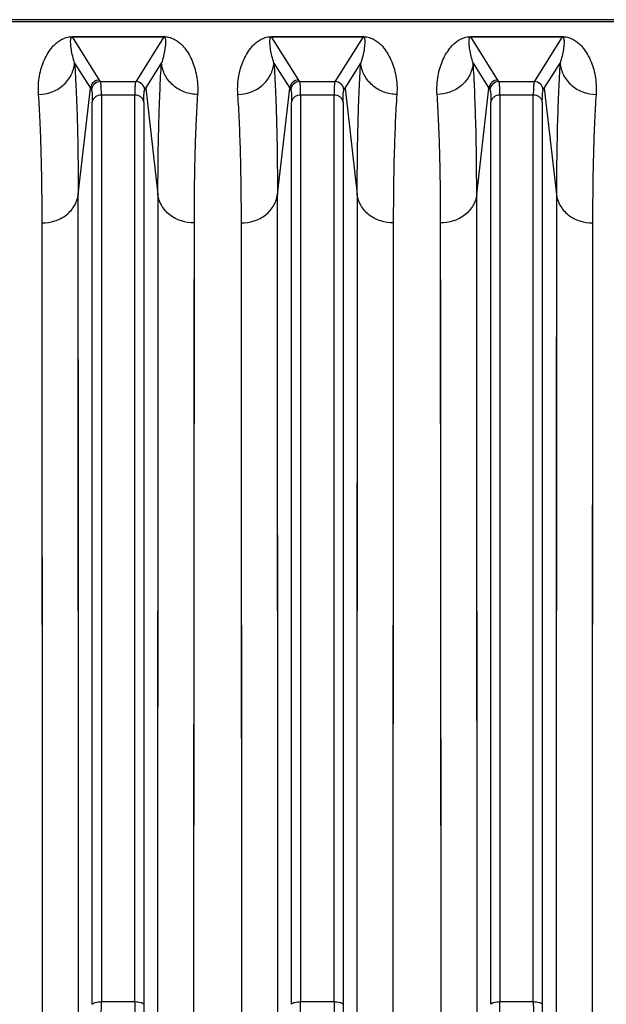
# Model space of a CAD drawing. Extents: x -1622 to 1181, y 8 to 1633.
# Tile 49 of 81: x -815 to -750, y 1524 to 1633. Entities that reach past the tile are written whole.
import ezdxf

# ---------------------------------------------------------------- set-up
doc = ezdxf.new("R2010")
doc.units = 0
doc.header["$LTSCALE"] = 65.395
doc.layers.get('0').update_dxf_attribs({"linetype": 'CONTINUOUS'})

msp = doc.modelspace()

# ---------------------------------------------------------------- linework, layer by layer
at = {"color": 6, "linetype": 'CONTINUOUS'}
msp.add_line((-852.6, 1632.93), (-565, 1632.93), dxfattribs=at)
at = {"color": 9, "linetype": 'CONTINUOUS'}
for p, q in [((-852.6, 1632.72), (-565, 1632.72)), ((-809.04, 1631.05), (-809.04, 1631.02)), ((-806.05, 1626.26), (-809.04, 1631.02)), ((-798.95, 1631.02), (-809.04, 1631.02)), ((-798.95, 1631.02), (-801.94, 1626.26)), ((-798.95, 1631.02), (-798.95, 1631.05)), ((-787.04, 1631.05), (-787.04, 1631.02)), ((-784.05, 1626.26), (-787.04, 1631.02)), ((-776.95, 1631.02), (-787.04, 1631.02)), ((-776.95, 1631.02), (-779.94, 1626.26)), ((-776.95, 1631.02), (-776.95, 1631.05)), ((-765.04, 1631.05), (-765.04, 1631.02)), ((-762.05, 1626.26), (-765.04, 1631.02)), ((-754.95, 1631.02), (-765.04, 1631.02)), ((-754.95, 1631.02), (-757.94, 1626.26)), ((-754.95, 1631.02), (-754.95, 1631.05)), ((-808.79, 1628.13), (-807.05, 1625.35)), ((-800.94, 1625.35), (-799.2, 1628.13)), ((-786.79, 1628.13), (-785.05, 1625.35)), ((-778.94, 1625.35), (-777.2, 1628.13)), ((-764.79, 1628.13), (-763.05, 1625.35)), ((-756.94, 1625.35), (-755.2, 1628.13)), ((-805.94, 1626.09), (-806.05, 1626.26)), ((-805.94, 1626.09), (-802.05, 1626.09)), ((-801.94, 1626.26), (-802.05, 1626.09)), ((-783.94, 1626.09), (-784.05, 1626.26)), ((-783.94, 1626.09), (-780.05, 1626.09)), ((-779.94, 1626.26), (-780.05, 1626.09)), ((-761.94, 1626.09), (-762.05, 1626.26)), ((-761.94, 1626.09), (-758.05, 1626.09)), ((-757.94, 1626.26), (-758.05, 1626.09)), ((-808.4, 1613.6), (-807.05, 1625.35)), ((-805.84, 1624.59), (-805.84, 1524.42)), ((-802.15, 1624.59), (-805.84, 1624.59)), ((-802.15, 1524.42), (-802.15, 1624.59)), ((-800.94, 1625.35), (-799.59, 1613.6)), ((-786.4, 1613.6), (-785.05, 1625.35)), ((-783.84, 1624.59), (-783.84, 1524.42)), ((-780.15, 1624.59), (-783.84, 1624.59)), ((-780.15, 1524.42), (-780.15, 1624.59)), ((-778.94, 1625.35), (-777.59, 1613.6)), ((-764.4, 1613.6), (-763.05, 1625.35)), ((-761.84, 1624.59), (-761.84, 1524.42)), ((-758.15, 1624.59), (-761.84, 1624.59)), ((-758.15, 1524.42), (-758.15, 1624.59)), ((-756.94, 1625.35), (-755.59, 1613.6)), ((-806.84, 1524.13), (-806.84, 1623.83)), ((-801.16, 1623.83), (-801.16, 1524.13)), ((-784.84, 1524.13), (-784.84, 1623.83)), ((-779.16, 1623.83), (-779.16, 1524.13)), ((-762.84, 1524.13), (-762.84, 1623.83)), ((-757.16, 1623.83), (-757.16, 1524.13)), ((-808.4, 1611.6), (-808.4, 1613.6)), ((-808.36, 1518.06), (-808.4, 1613.6)), ((-799.59, 1613.6), (-799.64, 1518.06)), ((-786.4, 1611.6), (-786.4, 1613.6)), ((-786.36, 1518.06), (-786.4, 1613.6)), ((-777.59, 1613.6), (-777.64, 1518.06)), ((-764.4, 1611.6), (-764.4, 1613.6)), ((-764.36, 1518.06), (-764.4, 1613.6)), ((-755.59, 1613.6), (-755.64, 1518.06)), ((-799.6, 1602.85), (-799.61, 1592.94)), ((-777.6, 1602.85), (-777.61, 1592.94)), ((-755.6, 1602.85), (-755.61, 1592.94)), ((-805.84, 1524.42), (-802.15, 1524.42)), ((-783.84, 1524.42), (-780.15, 1524.42)), ((-761.84, 1524.42), (-758.15, 1524.42))]:
    msp.add_line(p, q, dxfattribs=at)
at = {"color": 2, "linetype": 'CONTINUOUS'}
for p, q in [((-809.04, 1631.05), (-798.95, 1631.05)), ((-787.04, 1631.05), (-776.95, 1631.05)), ((-765.04, 1631.05), (-754.95, 1631.05)), ((-812.38, 1608.51), (-812.38, 1610.47)), ((-812.34, 1516.91), (-812.38, 1610.47)), ((-795.61, 1610.47), (-795.66, 1516.91)), ((-790.38, 1608.51), (-790.38, 1610.47)), ((-790.34, 1516.91), (-790.38, 1610.47)), ((-773.61, 1610.47), (-773.66, 1516.91)), ((-768.38, 1608.51), (-768.38, 1610.47)), ((-768.34, 1516.91), (-768.38, 1610.47)), ((-751.61, 1610.47), (-751.66, 1516.91)), ((-795.62, 1599.94), (-795.63, 1590.24)), ((-773.62, 1599.94), (-773.63, 1590.24)), ((-751.62, 1599.94), (-751.63, 1590.24))]:
    msp.add_line(p, q, dxfattribs=at)
at = {"color": 9, "linetype": 'CONTINUOUS'}
for points in [[(-799.59, 1613.6), (-799.59, 1611.6), (-799.6, 1602.85)], [(-777.59, 1613.6), (-777.59, 1611.6), (-777.6, 1602.85)], [(-755.59, 1613.6), (-755.59, 1611.6), (-755.6, 1602.85)], [(-808.39, 1600.48), (-808.39, 1602.85), (-808.4, 1611.6)], [(-786.39, 1600.48), (-786.39, 1602.85), (-786.4, 1611.6)], [(-764.39, 1600.48), (-764.39, 1602.85), (-764.4, 1611.6)], [(-808.38, 1581.96), (-808.38, 1584.8), (-808.38, 1587.58), (-808.38, 1590.29), (-808.39, 1600.48)], [(-786.38, 1581.96), (-786.38, 1584.8), (-786.38, 1587.58), (-786.38, 1590.29), (-786.39, 1600.48)], [(-764.38, 1581.96), (-764.38, 1584.8), (-764.38, 1587.58), (-764.38, 1590.29), (-764.39, 1600.48)], [(-799.61, 1592.94), (-799.61, 1590.29), (-799.61, 1587.57), (-799.62, 1576.08)], [(-777.61, 1592.94), (-777.61, 1590.29), (-777.61, 1587.57), (-777.62, 1576.08)], [(-755.61, 1592.94), (-755.61, 1590.29), (-755.61, 1587.57), (-755.62, 1576.08)], [(-808.36, 1553.78), (-808.37, 1557.12), (-808.37, 1560.41), (-808.37, 1563.65), (-808.37, 1566.84), (-808.37, 1569.98), (-808.38, 1581.96)], [(-786.36, 1553.78), (-786.37, 1557.12), (-786.37, 1560.41), (-786.37, 1563.65), (-786.37, 1566.84), (-786.37, 1569.98), (-786.38, 1581.96)], [(-764.36, 1553.78), (-764.37, 1557.12), (-764.37, 1560.41), (-764.37, 1563.65), (-764.37, 1566.84), (-764.37, 1569.98), (-764.38, 1581.96)], [(-799.62, 1576.08), (-799.62, 1573.05), (-799.62, 1569.97), (-799.62, 1566.84), (-799.62, 1563.65), (-799.63, 1550.38)], [(-777.62, 1576.08), (-777.62, 1573.05), (-777.62, 1569.97), (-777.62, 1566.84), (-777.62, 1563.65), (-777.63, 1550.38)], [(-755.62, 1576.08), (-755.62, 1573.05), (-755.62, 1569.97), (-755.62, 1566.84), (-755.62, 1563.65), (-755.63, 1550.38)], [(-808.36, 1518.06), (-808.36, 1529.16), (-808.36, 1532.8), (-808.36, 1536.4), (-808.36, 1539.96), (-808.36, 1553.78)], [(-786.36, 1518.06), (-786.36, 1529.16), (-786.36, 1532.8), (-786.36, 1536.4), (-786.36, 1539.96), (-786.36, 1553.78)], [(-764.36, 1518.06), (-764.36, 1529.16), (-764.36, 1532.8), (-764.36, 1536.4), (-764.36, 1539.96), (-764.36, 1553.78)], [(-799.63, 1550.38), (-799.63, 1546.95), (-799.63, 1543.47), (-799.63, 1539.95), (-799.63, 1536.39), (-799.63, 1532.8), (-799.63, 1529.16), (-799.64, 1518.06)], [(-777.63, 1550.38), (-777.63, 1546.95), (-777.63, 1543.47), (-777.63, 1539.95), (-777.63, 1536.39), (-777.63, 1532.8), (-777.63, 1529.16), (-777.64, 1518.06)], [(-755.63, 1550.38), (-755.63, 1546.95), (-755.63, 1543.47), (-755.63, 1539.95), (-755.63, 1536.39), (-755.63, 1532.8), (-755.63, 1529.16), (-755.64, 1518.06)]]:
    msp.add_lwpolyline(points, dxfattribs=at)
at = {"color": 2, "linetype": 'CONTINUOUS'}
for points in [[(-795.61, 1610.47), (-795.61, 1608.51), (-795.62, 1599.94)], [(-773.61, 1610.47), (-773.61, 1608.51), (-773.62, 1599.94)], [(-751.61, 1610.47), (-751.61, 1608.51), (-751.62, 1599.94)], [(-812.37, 1597.62), (-812.37, 1599.94), (-812.38, 1608.51)], [(-790.37, 1597.62), (-790.37, 1599.94), (-790.38, 1608.51)], [(-768.37, 1597.62), (-768.37, 1599.94), (-768.38, 1608.51)], [(-812.36, 1579.48), (-812.36, 1582.26), (-812.36, 1584.99), (-812.36, 1587.65), (-812.37, 1597.62)], [(-790.36, 1579.48), (-790.36, 1582.26), (-790.36, 1584.99), (-790.36, 1587.65), (-790.37, 1597.62)], [(-768.36, 1579.48), (-768.36, 1582.26), (-768.36, 1584.99), (-768.36, 1587.65), (-768.37, 1597.62)], [(-795.63, 1590.24), (-795.63, 1587.65), (-795.63, 1584.99), (-795.64, 1573.73)], [(-773.63, 1590.24), (-773.63, 1587.65), (-773.63, 1584.99), (-773.64, 1573.73)], [(-751.63, 1590.24), (-751.63, 1587.65), (-751.63, 1584.99), (-751.64, 1573.73)], [(-812.34, 1551.89), (-812.35, 1555.16), (-812.35, 1558.38), (-812.35, 1561.56), (-812.35, 1564.68), (-812.35, 1567.75), (-812.36, 1579.48)], [(-790.34, 1551.89), (-790.35, 1555.16), (-790.35, 1558.38), (-790.35, 1561.56), (-790.35, 1564.68), (-790.35, 1567.75), (-790.36, 1579.48)], [(-768.34, 1551.89), (-768.35, 1555.16), (-768.35, 1558.38), (-768.35, 1561.56), (-768.35, 1564.68), (-768.35, 1567.75), (-768.36, 1579.48)], [(-795.64, 1573.73), (-795.64, 1570.77), (-795.64, 1567.75), (-795.64, 1564.68), (-795.64, 1561.56), (-795.65, 1548.57)], [(-773.64, 1573.73), (-773.64, 1570.77), (-773.64, 1567.75), (-773.64, 1564.68), (-773.64, 1561.56), (-773.65, 1548.57)], [(-751.64, 1573.73), (-751.64, 1570.77), (-751.64, 1567.75), (-751.64, 1564.68), (-751.64, 1561.56), (-751.65, 1548.57)], [(-812.34, 1516.91), (-812.34, 1527.78), (-812.34, 1531.34), (-812.34, 1534.87), (-812.34, 1538.35), (-812.34, 1551.89)], [(-790.34, 1516.91), (-790.34, 1527.78), (-790.34, 1531.34), (-790.34, 1534.87), (-790.34, 1538.35), (-790.34, 1551.89)], [(-768.34, 1516.91), (-768.34, 1527.78), (-768.34, 1531.34), (-768.34, 1534.87), (-768.34, 1538.35), (-768.34, 1551.89)], [(-795.65, 1548.57), (-795.65, 1545.2), (-795.65, 1541.8), (-795.65, 1538.35), (-795.65, 1534.87), (-795.65, 1531.34), (-795.65, 1527.78), (-795.66, 1516.91)], [(-773.65, 1548.57), (-773.65, 1545.2), (-773.65, 1541.8), (-773.65, 1538.35), (-773.65, 1534.87), (-773.65, 1531.34), (-773.65, 1527.78), (-773.66, 1516.91)], [(-751.65, 1548.57), (-751.65, 1545.2), (-751.65, 1541.8), (-751.65, 1538.35), (-751.65, 1534.87), (-751.65, 1531.34), (-751.65, 1527.78), (-751.66, 1516.91)]]:
    msp.add_lwpolyline(points, dxfattribs=at)
for centre, radius, start, end in [((-798.95, 1628.43), 2.63, 89.0512, 90.002), ((-798.95, 1628.48), 2.57, 87.0487, 89.0592), ((-776.95, 1628.43), 2.63, 89.0512, 90.002), ((-776.95, 1628.48), 2.57, 87.0487, 89.0592), ((-754.96, 1627.97), 3.08, 89.1256, 89.8971), ((-754.95, 1628.51), 2.54, 87.0983, 89.1413)]:
    msp.add_arc(centre, radius, start, end, dxfattribs=at)
at = {"color": 6, "linetype": 'CONTINUOUS'}
for centre in [(-806.05, 1625.26), (-784.05, 1625.26), (-762.05, 1625.26)]:
    msp.add_arc(centre, 1, 90.1672, 174.8091, dxfattribs=at)
at = {"color": 9, "linetype": 'CONTINUOUS'}
for centre, radius, start, end in [((-805.94, 1625.08), 1, 90.1787, 174.8411), ((-802.05, 1625.08), 1, 5.1589, 89.8213), ((-783.94, 1625.08), 1, 90.1787, 174.8411), ((-780.05, 1625.08), 1, 5.1589, 89.8213), ((-761.94, 1625.08), 1, 90.1787, 174.8411), ((-758.05, 1625.08), 1, 5.1589, 89.8213), ((-772.57, 1647.03), 40.73, 212.166, 212.4582), ((-835.41, 1647.03), 40.72, 327.5417, 327.834), ((-750.57, 1647.03), 40.73, 212.166, 212.4582), ((-813.41, 1647.03), 40.72, 327.5417, 327.834), ((-728.57, 1647.03), 40.73, 212.166, 212.4582), ((-791.41, 1647.03), 40.72, 327.5417, 327.834), ((-918.65, 1524.44), 112.81, 359.2548, 359.9889), ((-691.46, 1524.42), 110.69, 180.004, 180.7523), ((-896.65, 1524.44), 112.81, 359.2548, 359.9889), ((-669.46, 1524.42), 110.69, 180.004, 180.7523), ((-874.65, 1524.44), 112.81, 359.2548, 359.9889), ((-647.46, 1524.42), 110.69, 180.004, 180.7523), ((-709.63, 1524.15), 91.53, 180.0126, 180.8273), ((-687.63, 1524.15), 91.53, 180.0126, 180.8273), ((-665.63, 1524.15), 91.53, 180.0126, 180.8273)]:
    msp.add_arc(centre, radius, start, end, dxfattribs=at)
at = {"color": 2, "linetype": 'CONTINUOUS'}
for points, knots in [([(-812.77, 1624.67), (-812.8, 1625.02), (-812.8, 1625.71), (-812.69, 1626.71), (-812.46, 1627.63), (-812.15, 1628.48), (-811.74, 1629.26), (-811.32, 1629.85), (-810.91, 1630.27), (-810.53, 1630.58), (-810.13, 1630.81), (-809.67, 1630.99), (-809.35, 1631.04), (-809.16, 1631.05)], [0, 0, 0, 0, 0.132715, 0.25709, 0.374588, 0.48653, 0.59452, 0.701306, 0.756168, 0.814524, 0.882494, 0.926989, 1, 1, 1, 1]), ([(-798.82, 1631.05), (-798.63, 1631.04), (-798.32, 1630.99), (-797.85, 1630.81), (-797.46, 1630.58), (-797.08, 1630.27), (-796.67, 1629.84), (-796.25, 1629.26), (-795.84, 1628.48), (-795.53, 1627.63), (-795.31, 1626.71), (-795.19, 1625.71), (-795.19, 1625.02), (-795.22, 1624.67)], [0, 0, 0, 0, 0.072321, 0.11668, 0.184615, 0.243, 0.29791, 0.404809, 0.512921, 0.624992, 0.742624, 0.86714, 1, 1, 1, 1]), ([(-790.77, 1624.67), (-790.8, 1625.02), (-790.8, 1625.71), (-790.69, 1626.71), (-790.46, 1627.63), (-790.15, 1628.48), (-789.74, 1629.26), (-789.32, 1629.85), (-788.91, 1630.27), (-788.53, 1630.58), (-788.13, 1630.81), (-787.67, 1630.99), (-787.35, 1631.04), (-787.16, 1631.05)], [0, 0, 0, 0, 0.132715, 0.25709, 0.374588, 0.48653, 0.59452, 0.701306, 0.756168, 0.814524, 0.882494, 0.926989, 1, 1, 1, 1]), ([(-776.82, 1631.05), (-776.63, 1631.04), (-776.32, 1630.99), (-775.85, 1630.81), (-775.46, 1630.58), (-775.08, 1630.27), (-774.67, 1629.84), (-774.25, 1629.26), (-773.84, 1628.48), (-773.53, 1627.63), (-773.31, 1626.71), (-773.19, 1625.71), (-773.19, 1625.02), (-773.22, 1624.67)], [0, 0, 0, 0, 0.072321, 0.11668, 0.184615, 0.243, 0.29791, 0.404809, 0.512921, 0.624992, 0.742624, 0.86714, 1, 1, 1, 1]), ([(-768.77, 1624.67), (-768.8, 1625.02), (-768.8, 1625.71), (-768.69, 1626.71), (-768.47, 1627.63), (-768.15, 1628.48), (-767.74, 1629.26), (-767.32, 1629.84), (-766.91, 1630.27), (-766.54, 1630.58), (-766.14, 1630.81), (-765.68, 1630.99), (-765.37, 1631.04), (-765.18, 1631.05)], [0, 0, 0, 0, 0.133, 0.257648, 0.375407, 0.487602, 0.595831, 0.702837, 0.757792, 0.816205, 0.884105, 0.928333, 1, 1, 1, 1]), ([(-765.18, 1631.05), (-765.17, 1631.05), (-765.12, 1631.05), (-765.07, 1631.05), (-765.04, 1631.05)], [0, 0, 0, 0, 0.242462, 1, 1, 1, 1]), ([(-754.82, 1631.05), (-754.63, 1631.04), (-754.32, 1630.99), (-753.85, 1630.81), (-753.46, 1630.58), (-753.08, 1630.27), (-752.67, 1629.84), (-752.25, 1629.26), (-751.84, 1628.48), (-751.53, 1627.63), (-751.31, 1626.71), (-751.19, 1625.71), (-751.19, 1625.02), (-751.22, 1624.67)], [0, 0, 0, 0, 0.072422, 0.116798, 0.184738, 0.243118, 0.298021, 0.404904, 0.512998, 0.625051, 0.742663, 0.867161, 1, 1, 1, 1]), ([(-812.38, 1610.47), (-812.38, 1613.11), (-812.42, 1616.88), (-812.59, 1621.61), (-812.7, 1623.69), (-812.77, 1624.67)], [0, 0, 0, 0, 0.558748, 0.794356, 1, 1, 1, 1]), ([(-795.22, 1624.67), (-795.29, 1623.69), (-795.4, 1621.61), (-795.57, 1616.88), (-795.61, 1613.11), (-795.61, 1610.47)], [0, 0, 0, 0, 0.205642, 0.441247, 1, 1, 1, 1]), ([(-790.38, 1610.47), (-790.38, 1613.11), (-790.42, 1616.88), (-790.59, 1621.61), (-790.7, 1623.69), (-790.77, 1624.67)], [0, 0, 0, 0, 0.558748, 0.794356, 1, 1, 1, 1]), ([(-773.22, 1624.67), (-773.29, 1623.69), (-773.4, 1621.61), (-773.57, 1616.88), (-773.61, 1613.11), (-773.61, 1610.47)], [0, 0, 0, 0, 0.205642, 0.441247, 1, 1, 1, 1]), ([(-768.38, 1610.47), (-768.38, 1613.11), (-768.42, 1616.88), (-768.59, 1621.61), (-768.7, 1623.69), (-768.77, 1624.67)], [0, 0, 0, 0, 0.558753, 0.794358, 1, 1, 1, 1]), ([(-751.22, 1624.67), (-751.29, 1623.69), (-751.4, 1621.61), (-751.57, 1616.88), (-751.61, 1613.11), (-751.61, 1610.47)], [0, 0, 0, 0, 0.205644, 0.441252, 1, 1, 1, 1])]:
    msp.add_open_spline(points, degree=3, knots=knots, dxfattribs=at)
at = {"color": 9, "linetype": 'CONTINUOUS'}
for points, knots in [([(-809.19, 1630.91), (-809.18, 1630.93), (-809.16, 1630.97), (-809.1, 1631.01), (-809.06, 1631.02), (-809.04, 1631.02)], [0, 0, 0, 0, 0.386506, 0.622759, 1, 1, 1, 1]), ([(-798.95, 1631.02), (-798.93, 1631.02), (-798.88, 1631.01), (-798.83, 1630.97), (-798.81, 1630.93), (-798.8, 1630.9)], [0, 0, 0, 0, 0.376897, 0.612364, 1, 1, 1, 1]), ([(-787.19, 1630.91), (-787.18, 1630.93), (-787.16, 1630.97), (-787.1, 1631.01), (-787.06, 1631.02), (-787.04, 1631.02)], [0, 0, 0, 0, 0.386506, 0.622759, 1, 1, 1, 1]), ([(-776.95, 1631.02), (-776.93, 1631.02), (-776.88, 1631.01), (-776.83, 1630.97), (-776.81, 1630.93), (-776.8, 1630.9)], [0, 0, 0, 0, 0.376897, 0.612364, 1, 1, 1, 1]), ([(-765.19, 1630.91), (-765.18, 1630.93), (-765.16, 1630.97), (-765.1, 1631.01), (-765.06, 1631.02), (-765.04, 1631.02)], [0, 0, 0, 0, 0.386804, 0.622819, 1, 1, 1, 1]), ([(-754.95, 1631.02), (-754.93, 1631.02), (-754.89, 1631.01), (-754.83, 1630.97), (-754.81, 1630.93), (-754.8, 1630.9)], [0, 0, 0, 0, 0.377086, 0.61293, 1, 1, 1, 1]), ([(-808.79, 1628.13), (-808.87, 1628.39), (-809.01, 1628.88), (-809.14, 1629.5), (-809.2, 1629.97), (-809.23, 1630.29), (-809.24, 1630.56), (-809.22, 1630.76), (-809.2, 1630.86), (-809.19, 1630.91)], [0, 0, 0, 0, 0.28516, 0.545566, 0.667182, 0.783217, 0.893725, 0.947078, 1, 1, 1, 1]), ([(-798.8, 1630.9), (-798.79, 1630.86), (-798.77, 1630.76), (-798.75, 1630.55), (-798.76, 1630.29), (-798.79, 1629.96), (-798.86, 1629.5), (-798.98, 1628.88), (-799.12, 1628.39), (-799.2, 1628.13)], [0, 0, 0, 0, 0.05288, 0.10625, 0.216797, 0.332861, 0.454492, 0.714894, 1, 1, 1, 1]), ([(-786.79, 1628.13), (-786.87, 1628.39), (-787.01, 1628.88), (-787.14, 1629.5), (-787.2, 1629.97), (-787.23, 1630.29), (-787.24, 1630.56), (-787.22, 1630.76), (-787.2, 1630.86), (-787.19, 1630.91)], [0, 0, 0, 0, 0.28516, 0.545566, 0.667182, 0.783217, 0.893725, 0.947078, 1, 1, 1, 1]), ([(-776.8, 1630.9), (-776.79, 1630.86), (-776.77, 1630.76), (-776.75, 1630.55), (-776.76, 1630.29), (-776.79, 1629.96), (-776.86, 1629.5), (-776.98, 1628.88), (-777.12, 1628.39), (-777.2, 1628.13)], [0, 0, 0, 0, 0.05288, 0.10625, 0.216797, 0.332861, 0.454492, 0.714894, 1, 1, 1, 1]), ([(-764.79, 1628.13), (-764.87, 1628.39), (-765.01, 1628.88), (-765.14, 1629.5), (-765.2, 1629.96), (-765.23, 1630.29), (-765.24, 1630.56), (-765.22, 1630.76), (-765.2, 1630.86), (-765.19, 1630.91)], [0, 0, 0, 0, 0.285145, 0.545549, 0.66717, 0.783214, 0.893732, 0.94709, 1, 1, 1, 1]), ([(-754.8, 1630.9), (-754.79, 1630.86), (-754.77, 1630.76), (-754.75, 1630.55), (-754.76, 1630.29), (-754.79, 1629.96), (-754.85, 1629.5), (-754.98, 1628.88), (-755.12, 1628.39), (-755.2, 1628.13)], [0, 0, 0, 0, 0.0529, 0.106262, 0.21679, 0.33284, 0.454464, 0.714868, 1, 1, 1, 1]), ([(-812.77, 1624.67), (-812.3, 1624.67), (-811.32, 1624.84), (-810.03, 1625.59), (-809.11, 1626.75), (-808.84, 1627.68), (-808.79, 1628.13)], [0, 0, 0, 0, 0.246145, 0.50748, 0.764227, 1, 1, 1, 1]), ([(-808.79, 1628.13), (-808.72, 1627.14), (-808.61, 1625), (-808.44, 1620.16), (-808.4, 1616.31), (-808.4, 1613.6)], [0, 0, 0, 0, 0.205633, 0.441239, 1, 1, 1, 1]), ([(-799.59, 1613.6), (-799.59, 1616.31), (-799.55, 1620.16), (-799.38, 1625), (-799.27, 1627.14), (-799.2, 1628.13)], [0, 0, 0, 0, 0.558761, 0.794367, 1, 1, 1, 1]), ([(-795.22, 1624.67), (-795.69, 1624.67), (-796.67, 1624.84), (-797.97, 1625.6), (-798.88, 1626.76), (-799.15, 1627.68), (-799.2, 1628.13)], [0, 0, 0, 0, 0.246824, 0.508403, 0.764882, 1, 1, 1, 1]), ([(-790.77, 1624.67), (-790.3, 1624.67), (-789.32, 1624.84), (-788.03, 1625.59), (-787.11, 1626.75), (-786.84, 1627.68), (-786.79, 1628.13)], [0, 0, 0, 0, 0.246145, 0.50748, 0.764227, 1, 1, 1, 1]), ([(-786.79, 1628.13), (-786.72, 1627.14), (-786.61, 1625), (-786.44, 1620.16), (-786.4, 1616.31), (-786.4, 1613.6)], [0, 0, 0, 0, 0.205633, 0.441239, 1, 1, 1, 1]), ([(-777.59, 1613.6), (-777.59, 1616.31), (-777.55, 1620.16), (-777.38, 1625), (-777.27, 1627.14), (-777.2, 1628.13)], [0, 0, 0, 0, 0.558761, 0.794367, 1, 1, 1, 1]), ([(-773.22, 1624.67), (-773.69, 1624.67), (-774.67, 1624.84), (-775.97, 1625.6), (-776.88, 1626.76), (-777.15, 1627.68), (-777.2, 1628.13)], [0, 0, 0, 0, 0.246824, 0.508403, 0.764882, 1, 1, 1, 1]), ([(-764.79, 1628.13), (-764.84, 1627.68), (-765.11, 1626.75), (-766.03, 1625.59), (-767.32, 1624.84), (-768.3, 1624.67), (-768.77, 1624.67)], [0, 0, 0, 0, 0.235773, 0.49252, 0.753855, 1, 1, 1, 1]), ([(-764.4, 1613.6), (-764.4, 1616.31), (-764.44, 1620.16), (-764.61, 1625), (-764.72, 1627.14), (-764.79, 1628.13)], [0, 0, 0, 0, 0.558761, 0.794367, 1, 1, 1, 1]), ([(-755.2, 1628.13), (-755.27, 1627.14), (-755.38, 1625), (-755.55, 1620.16), (-755.59, 1616.31), (-755.59, 1613.6)], [0, 0, 0, 0, 0.205633, 0.441239, 1, 1, 1, 1]), ([(-755.2, 1628.13), (-755.15, 1627.68), (-754.88, 1626.75), (-753.96, 1625.59), (-752.67, 1624.84), (-751.69, 1624.67), (-751.22, 1624.67)], [0, 0, 0, 0, 0.235773, 0.49252, 0.753855, 1, 1, 1, 1]), ([(-805.84, 1624.59), (-805.84, 1624.79), (-805.84, 1625.13), (-805.86, 1625.53), (-805.88, 1625.78), (-805.89, 1625.91), (-805.91, 1626.01), (-805.93, 1626.07), (-805.94, 1626.09)], [0, 0, 0, 0, 0.387559, 0.68543, 0.799474, 0.889831, 0.956484, 1, 1, 1, 1]), ([(-802.05, 1626.09), (-802.06, 1626.07), (-802.08, 1626.01), (-802.1, 1625.91), (-802.11, 1625.78), (-802.13, 1625.53), (-802.15, 1625.13), (-802.15, 1624.79), (-802.15, 1624.59)], [0, 0, 0, 0, 0.043516, 0.110169, 0.200526, 0.314569, 0.612441, 1, 1, 1, 1]), ([(-783.84, 1624.59), (-783.84, 1624.79), (-783.84, 1625.13), (-783.86, 1625.53), (-783.88, 1625.78), (-783.89, 1625.91), (-783.91, 1626.01), (-783.93, 1626.07), (-783.94, 1626.09)], [0, 0, 0, 0, 0.387559, 0.68543, 0.799474, 0.889831, 0.956484, 1, 1, 1, 1]), ([(-780.05, 1626.09), (-780.06, 1626.07), (-780.08, 1626.01), (-780.1, 1625.91), (-780.11, 1625.78), (-780.13, 1625.53), (-780.15, 1625.13), (-780.15, 1624.79), (-780.15, 1624.59)], [0, 0, 0, 0, 0.043516, 0.110169, 0.200526, 0.314569, 0.612441, 1, 1, 1, 1]), ([(-761.84, 1624.59), (-761.84, 1624.79), (-761.84, 1625.13), (-761.86, 1625.53), (-761.88, 1625.78), (-761.89, 1625.91), (-761.91, 1626.01), (-761.93, 1626.07), (-761.94, 1626.09)], [0, 0, 0, 0, 0.387559, 0.68543, 0.799474, 0.889831, 0.956484, 1, 1, 1, 1]), ([(-758.05, 1626.09), (-758.06, 1626.07), (-758.08, 1626.01), (-758.1, 1625.91), (-758.11, 1625.78), (-758.13, 1625.53), (-758.15, 1625.13), (-758.15, 1624.79), (-758.15, 1624.59)], [0, 0, 0, 0, 0.043516, 0.110169, 0.200526, 0.314569, 0.612441, 1, 1, 1, 1]), ([(-806.94, 1625.17), (-806.92, 1625.16), (-806.91, 1625.11), (-806.89, 1625.02), (-806.87, 1624.9), (-806.85, 1624.67), (-806.84, 1624.31), (-806.84, 1624), (-806.84, 1623.83)], [0, 0, 0, 0, 0.044151, 0.111076, 0.201472, 0.315436, 0.613079, 1, 1, 1, 1]), ([(-805.84, 1624.59), (-805.96, 1624.59), (-806.2, 1624.56), (-806.52, 1624.4), (-806.75, 1624.14), (-806.82, 1623.93), (-806.84, 1623.83)], [0, 0, 0, 0, 0.25849, 0.525738, 0.777273, 1, 1, 1, 1]), ([(-801.16, 1623.83), (-801.17, 1623.93), (-801.24, 1624.14), (-801.47, 1624.4), (-801.79, 1624.56), (-802.03, 1624.59), (-802.15, 1624.59)], [0, 0, 0, 0, 0.222727, 0.474262, 0.74151, 1, 1, 1, 1]), ([(-801.16, 1623.83), (-801.16, 1624), (-801.15, 1624.31), (-801.14, 1624.67), (-801.12, 1624.9), (-801.1, 1625.02), (-801.08, 1625.11), (-801.07, 1625.16), (-801.06, 1625.17)], [0, 0, 0, 0, 0.386877, 0.684499, 0.798469, 0.88888, 0.955827, 1, 1, 1, 1]), ([(-784.94, 1625.17), (-784.92, 1625.16), (-784.91, 1625.11), (-784.89, 1625.02), (-784.87, 1624.9), (-784.85, 1624.67), (-784.84, 1624.31), (-784.84, 1624), (-784.84, 1623.83)], [0, 0, 0, 0, 0.044151, 0.111076, 0.201472, 0.315436, 0.613079, 1, 1, 1, 1]), ([(-783.84, 1624.59), (-783.96, 1624.59), (-784.2, 1624.56), (-784.52, 1624.4), (-784.75, 1624.14), (-784.82, 1623.93), (-784.84, 1623.83)], [0, 0, 0, 0, 0.25849, 0.525738, 0.777273, 1, 1, 1, 1]), ([(-779.16, 1623.83), (-779.17, 1623.93), (-779.24, 1624.14), (-779.47, 1624.4), (-779.79, 1624.56), (-780.03, 1624.59), (-780.15, 1624.59)], [0, 0, 0, 0, 0.222727, 0.474262, 0.74151, 1, 1, 1, 1]), ([(-779.16, 1623.83), (-779.16, 1624), (-779.15, 1624.31), (-779.14, 1624.67), (-779.12, 1624.9), (-779.1, 1625.02), (-779.08, 1625.11), (-779.07, 1625.16), (-779.06, 1625.17)], [0, 0, 0, 0, 0.386877, 0.684499, 0.798469, 0.88888, 0.955827, 1, 1, 1, 1]), ([(-762.94, 1625.17), (-762.92, 1625.16), (-762.91, 1625.11), (-762.89, 1625.02), (-762.87, 1624.9), (-762.85, 1624.67), (-762.84, 1624.31), (-762.84, 1624), (-762.84, 1623.83)], [0, 0, 0, 0, 0.044151, 0.111076, 0.201472, 0.315436, 0.613079, 1, 1, 1, 1]), ([(-761.84, 1624.59), (-761.96, 1624.59), (-762.2, 1624.56), (-762.52, 1624.4), (-762.75, 1624.14), (-762.82, 1623.93), (-762.84, 1623.83)], [0, 0, 0, 0, 0.25849, 0.525738, 0.777273, 1, 1, 1, 1]), ([(-757.16, 1623.83), (-757.17, 1623.93), (-757.24, 1624.14), (-757.47, 1624.4), (-757.79, 1624.56), (-758.03, 1624.59), (-758.15, 1624.59)], [0, 0, 0, 0, 0.222727, 0.474262, 0.74151, 1, 1, 1, 1]), ([(-757.16, 1623.83), (-757.16, 1624), (-757.15, 1624.31), (-757.14, 1624.67), (-757.12, 1624.9), (-757.1, 1625.02), (-757.08, 1625.11), (-757.07, 1625.16), (-757.06, 1625.17)], [0, 0, 0, 0, 0.386877, 0.684499, 0.798469, 0.88888, 0.955827, 1, 1, 1, 1]), ([(-812.38, 1610.47), (-811.91, 1610.47), (-810.95, 1610.62), (-809.66, 1611.28), (-808.73, 1612.33), (-808.45, 1613.19), (-808.4, 1613.6)], [0, 0, 0, 0, 0.255753, 0.521664, 0.774316, 1, 1, 1, 1]), ([(-795.61, 1610.47), (-796.08, 1610.47), (-797.04, 1610.62), (-798.33, 1611.28), (-799.26, 1612.33), (-799.54, 1613.19), (-799.59, 1613.6)], [0, 0, 0, 0, 0.255668, 0.521552, 0.774239, 1, 1, 1, 1]), ([(-790.38, 1610.47), (-789.91, 1610.47), (-788.95, 1610.62), (-787.66, 1611.28), (-786.73, 1612.33), (-786.45, 1613.19), (-786.4, 1613.6)], [0, 0, 0, 0, 0.255753, 0.521664, 0.774316, 1, 1, 1, 1]), ([(-773.61, 1610.47), (-774.08, 1610.47), (-775.04, 1610.62), (-776.33, 1611.28), (-777.26, 1612.33), (-777.54, 1613.19), (-777.59, 1613.6)], [0, 0, 0, 0, 0.255668, 0.521552, 0.774239, 1, 1, 1, 1]), ([(-764.4, 1613.6), (-764.45, 1613.19), (-764.73, 1612.33), (-765.66, 1611.28), (-766.95, 1610.62), (-767.91, 1610.47), (-768.38, 1610.47)], [0, 0, 0, 0, 0.225761, 0.478448, 0.744332, 1, 1, 1, 1]), ([(-755.59, 1613.6), (-755.54, 1613.19), (-755.26, 1612.33), (-754.33, 1611.28), (-753.04, 1610.62), (-752.08, 1610.47), (-751.61, 1610.47)], [0, 0, 0, 0, 0.225684, 0.478336, 0.744247, 1, 1, 1, 1]), ([(-806.84, 1524.13), (-806.82, 1524.17), (-806.75, 1524.23), (-806.63, 1524.29), (-806.45, 1524.36), (-806.18, 1524.4), (-805.96, 1524.42), (-805.84, 1524.42)], [0, 0, 0, 0, 0.13628, 0.240068, 0.367718, 0.675232, 1, 1, 1, 1]), ([(-802.15, 1524.42), (-802.03, 1524.42), (-801.81, 1524.4), (-801.54, 1524.36), (-801.36, 1524.29), (-801.24, 1524.23), (-801.17, 1524.17), (-801.16, 1524.13)], [0, 0, 0, 0, 0.324768, 0.632282, 0.759932, 0.86372, 1, 1, 1, 1]), ([(-784.84, 1524.13), (-784.82, 1524.17), (-784.75, 1524.23), (-784.63, 1524.29), (-784.45, 1524.36), (-784.18, 1524.4), (-783.96, 1524.42), (-783.84, 1524.42)], [0, 0, 0, 0, 0.13628, 0.240068, 0.367718, 0.675232, 1, 1, 1, 1]), ([(-780.15, 1524.42), (-780.03, 1524.42), (-779.81, 1524.4), (-779.54, 1524.36), (-779.36, 1524.29), (-779.24, 1524.23), (-779.17, 1524.17), (-779.16, 1524.13)], [0, 0, 0, 0, 0.324768, 0.632282, 0.759932, 0.86372, 1, 1, 1, 1]), ([(-762.84, 1524.13), (-762.82, 1524.17), (-762.75, 1524.23), (-762.63, 1524.29), (-762.45, 1524.36), (-762.18, 1524.4), (-761.96, 1524.42), (-761.84, 1524.42)], [0, 0, 0, 0, 0.13628, 0.240068, 0.367718, 0.675232, 1, 1, 1, 1]), ([(-758.15, 1524.42), (-758.03, 1524.42), (-757.81, 1524.4), (-757.54, 1524.36), (-757.36, 1524.29), (-757.24, 1524.23), (-757.17, 1524.17), (-757.16, 1524.13)], [0, 0, 0, 0, 0.324768, 0.632282, 0.759932, 0.86372, 1, 1, 1, 1])]:
    msp.add_open_spline(points, degree=3, knots=knots, dxfattribs=at)
at = {"color": 2, "linetype": 'CONTINUOUS'}
for points in [[(-809.16, 1631.05), (-809.12, 1631.05), (-809.08, 1631.05), (-809.04, 1631.05)], [(-787.16, 1631.05), (-787.12, 1631.05), (-787.08, 1631.05), (-787.04, 1631.05)]]:
    msp.add_open_spline(points, degree=3, dxfattribs=at)

doc.saveas('drawing.dxf')
